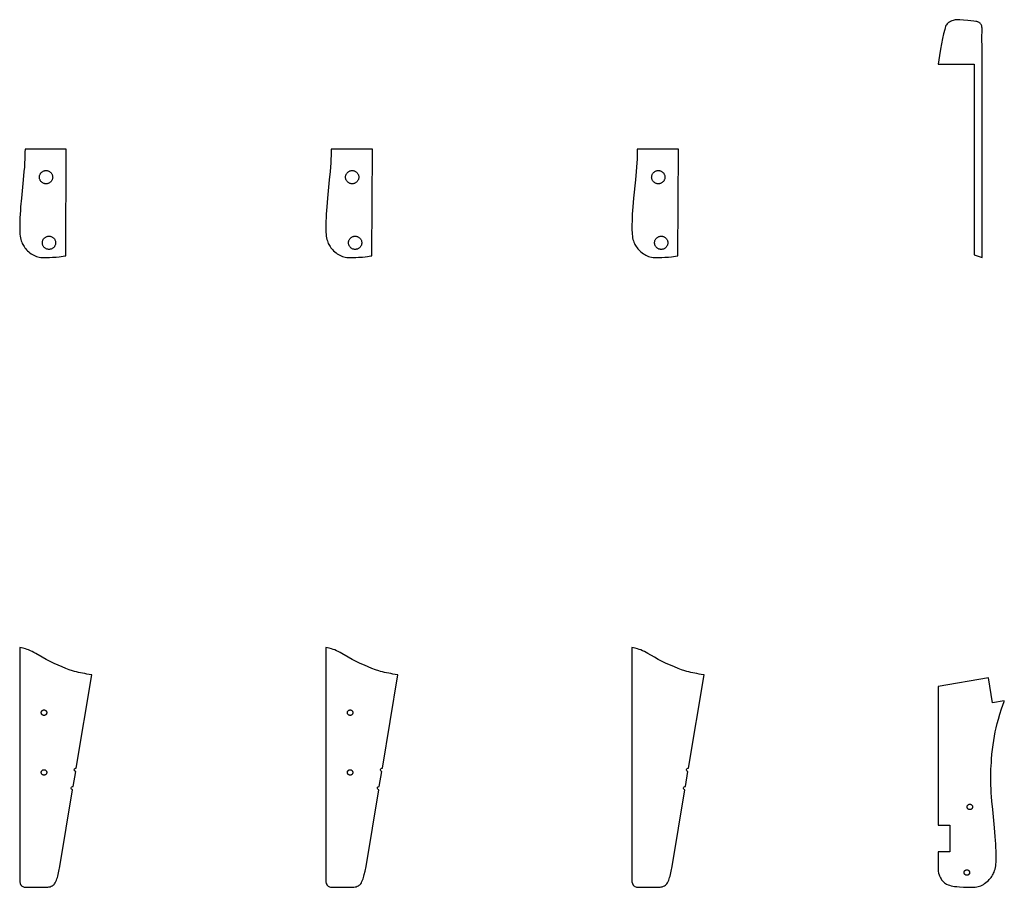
# Model space of a CAD drawing. Header units: millimetres. Extents: x 0 to 2891, y 0 to 5108.
# Tile 5 of 5: x 1385 to 2870, y 2850 to 4158. Entities that reach past the tile are written whole.
import ezdxf

# ---------------------------------------------------------------- set-up
doc = ezdxf.new("R2010")
doc.units = ezdxf.units.MM
for name, color, linetype in [('PART025', 7, 'Continuous'), ('PART026', 7, 'Continuous'), ('PART027', 7, 'Continuous'), ('PART028', 7, 'Continuous'), ('PART032', 7, 'Continuous'), ('PART033', 7, 'Continuous'), ('PART034', 7, 'Continuous'), ('PART035', 7, 'Continuous')]:
    doc.layers.add(name, color=color, linetype=linetype)

msp = doc.modelspace()

# ---------------------------------------------------------------- linework, layer by layer
at = {"layer": 'PART025'}
for points in [[(1493.5754, 3170.21832), (1489.3754, 3170.73992), (1486.0962, 3171.21602), (1482.8223, 3171.79192), (1479.6483, 3172.36252), (1476.4743, 3172.93312), (1473.4108, 3173.69802), (1470.4472, 3174.45762), (1467.4836, 3175.21722), (1464.5253, 3176.07672), (1459.5075, 3177.74742), (1454.4005, 3179.62332), (1448.9102, 3181.82012), (1443.0364, 3184.33782), (1436.6848, 3187.28172), (1430.5328, 3190.21502), (1424.5913, 3193.33722), (1418.755, 3196.55402), (1409.0368, 3202.08172), (1406.2158, 3203.63482), (1403.5838, 3204.97752), (1400.852, 3206.32552), (1398.3092, 3207.46312), (1395.8556, 3208.39572), (1393.3966, 3209.22842), (1389.8446, 3210.21982), (1384.8, 3211.39132), (1384.8, 2857.67212), (1385.4812, 2855.43252), (1386.1053, 2853.99712), (1386.4673, 2853.27672), (1386.84, 2852.75602), (1387.2127, 2852.23532), (1387.6906, 2851.80912), (1388.4627, 2851.26712), (1389.4345, 2850.71432), (1390.5115, 2850.25602), (1391.7936, 2849.88692), (1393.1809, 2849.61232), (1395.0792, 2849.52912), (1422.5406, 2849.94252), (1425.2421, 2849.89802), (1427.2446, 2849.89092), (1428.9582, 2850.09952), (1430.5773, 2850.41342), (1432.3123, 2851.02142), (1433.8529, 2851.74012), (1435.3044, 2852.66372), (1435.9356, 2853.23082), (1436.5669, 2853.79782), (1437.5298, 2854.94802), (1438.5087, 2856.39772), (1439.2986, 2858.05782), (1440.2152, 2860.21192), (1440.9213, 2862.17692), (1441.6381, 2864.34172), (1442.255, 2866.51182), (1442.8827, 2868.88162), (1444.0542, 2873.92622), (1445.4271, 2880.86272), (1464.6738, 2996.71452), (1463.7613, 2997.05902), (1463.0501, 2997.72642), (1462.6483, 2998.61512), (1462.6172, 2999.58992), (1462.9614, 3000.50242), (1463.6286, 3001.21382), (1464.5173, 3001.61582), (1465.4921, 3001.64722), (1469.251, 3024.33792), (1468.3382, 3024.68202), (1467.6266, 3025.34932), (1467.2245, 3026.23812), (1467.1932, 3027.21322), (1467.5375, 3028.12592), (1468.2049, 3028.83752), (1469.0938, 3029.23942), (1470.0688, 3029.27052)], [(1425.5416, 3112.56922), (1425.4949, 3112.21462), (1425.4175, 3111.86542), (1425.31, 3111.52432), (1425.1731, 3111.19382), (1425.0079, 3110.87662), (1424.8157, 3110.57492), (1424.598, 3110.29112), (1424.3564, 3110.02742), (1424.0926, 3109.78582), (1423.8089, 3109.56802), (1423.5072, 3109.37592), (1423.19, 3109.21072), (1422.8595, 3109.07382), (1422.5184, 3108.96632), (1422.1692, 3108.88882), (1421.8146, 3108.84222), (1421.4572, 3108.82662), (1421.0999, 3108.84222), (1420.7453, 3108.88882), (1420.3961, 3108.96632), (1420.0549, 3109.07382), (1419.7245, 3109.21072), (1419.4072, 3109.37592), (1419.1056, 3109.56802), (1418.8218, 3109.78582), (1418.5581, 3110.02742), (1418.3164, 3110.29112), (1418.0987, 3110.57492), (1417.9065, 3110.87662), (1417.7414, 3111.19382), (1417.6045, 3111.52432), (1417.4969, 3111.86542), (1417.4195, 3112.21462), (1417.3728, 3112.56922), (1417.3572, 3112.92662), (1417.3728, 3113.28392), (1417.4195, 3113.63852), (1417.4969, 3113.98772), (1417.6045, 3114.32882), (1417.7414, 3114.65932), (1417.9065, 3114.97662), (1418.0987, 3115.27822), (1418.3164, 3115.56202), (1418.5581, 3115.82572), (1418.8218, 3116.06732), (1419.1056, 3116.28512), (1419.4072, 3116.47732), (1419.7245, 3116.64242), (1420.0549, 3116.77932), (1420.3961, 3116.88692), (1420.7453, 3116.96432), (1421.0999, 3117.01102), (1421.4572, 3117.02662), (1421.8146, 3117.01102), (1422.1692, 3116.96432), (1422.5184, 3116.88692), (1422.8595, 3116.77932), (1423.19, 3116.64242), (1423.5072, 3116.47732), (1423.8089, 3116.28512), (1424.0926, 3116.06732), (1424.3564, 3115.82572), (1424.598, 3115.56202), (1424.8157, 3115.27822), (1425.0079, 3114.97662), (1425.1731, 3114.65932), (1425.31, 3114.32882), (1425.4175, 3113.98772), (1425.4949, 3113.63852), (1425.5416, 3113.28392), (1425.5572, 3112.92662)], [(1425.5278, 3022.42482), (1425.4811, 3022.07012), (1425.4037, 3021.72092), (1425.2962, 3021.37982), (1425.1593, 3021.04942), (1424.9941, 3020.73212), (1424.802, 3020.43042), (1424.5842, 3020.14672), (1424.3426, 3019.88302), (1424.0789, 3019.64132), (1423.7951, 3019.42362), (1423.4934, 3019.23142), (1423.1762, 3019.06622), (1422.8457, 3018.92942), (1422.5046, 3018.82182), (1422.1554, 3018.74442), (1421.8008, 3018.69772), (1421.4434, 3018.68212), (1421.0861, 3018.69772), (1420.7315, 3018.74442), (1420.3823, 3018.82182), (1420.0412, 3018.92942), (1419.7107, 3019.06622), (1419.3934, 3019.23142), (1419.0918, 3019.42362), (1418.808, 3019.64132), (1418.5443, 3019.88302), (1418.3027, 3020.14672), (1418.0849, 3020.43042), (1417.8927, 3020.73212), (1417.7276, 3021.04942), (1417.5907, 3021.37982), (1417.4831, 3021.72092), (1417.4057, 3022.07012), (1417.359, 3022.42482), (1417.3434, 3022.78212), (1417.359, 3023.13942), (1417.4057, 3023.49402), (1417.4831, 3023.84322), (1417.5907, 3024.18442), (1417.7276, 3024.51482), (1417.8927, 3024.83212), (1418.0849, 3025.13382), (1418.3027, 3025.41752), (1418.5443, 3025.68122), (1418.808, 3025.92292), (1419.0918, 3026.14062), (1419.3934, 3026.33282), (1419.7107, 3026.49802), (1420.0412, 3026.63482), (1420.3823, 3026.74242), (1420.7315, 3026.81982), (1421.0861, 3026.86652), (1421.4434, 3026.88212), (1421.8008, 3026.86652), (1422.1554, 3026.81982), (1422.5046, 3026.74242), (1422.8457, 3026.63482), (1423.1762, 3026.49802), (1423.4934, 3026.33282), (1423.7951, 3026.14062), (1424.0789, 3025.92292), (1424.3426, 3025.68122), (1424.5842, 3025.41752), (1424.802, 3025.13382), (1424.9941, 3024.83212), (1425.1593, 3024.51482), (1425.2962, 3024.18442), (1425.4037, 3023.84322), (1425.4811, 3023.49402), (1425.5278, 3023.13942), (1425.5434, 3022.78212)]]:
    msp.add_lwpolyline(points, close=True, dxfattribs=at)
at = {"layer": 'PART026'}
for points in [[(1955.1754, 3170.21832), (1950.9754, 3170.73992), (1947.6962, 3171.21602), (1944.4223, 3171.79192), (1941.2483, 3172.36252), (1938.0743, 3172.93312), (1935.0108, 3173.69802), (1932.0472, 3174.45762), (1929.0836, 3175.21722), (1926.1253, 3176.07672), (1921.1075, 3177.74742), (1916.0005, 3179.62332), (1910.5101, 3181.82012), (1904.6364, 3184.33782), (1898.2848, 3187.28172), (1892.1328, 3190.21502), (1886.1913, 3193.33722), (1880.355, 3196.55402), (1870.6368, 3202.08172), (1867.8158, 3203.63482), (1865.1838, 3204.97752), (1862.452, 3206.32552), (1859.9092, 3207.46312), (1857.4556, 3208.39572), (1854.9966, 3209.22842), (1851.4446, 3210.21982), (1846.4, 3211.39132), (1846.4, 2857.67212), (1847.0812, 2855.43252), (1847.7053, 2853.99712), (1848.0673, 2853.27672), (1848.44, 2852.75602), (1848.8127, 2852.23532), (1849.2905, 2851.80912), (1850.0627, 2851.26712), (1851.0345, 2850.71432), (1852.1115, 2850.25602), (1853.3936, 2849.88692), (1854.7809, 2849.61232), (1856.6792, 2849.52912), (1884.1406, 2849.94252), (1886.8421, 2849.89802), (1888.8446, 2849.89092), (1890.5582, 2850.09952), (1892.1773, 2850.41342), (1893.9123, 2851.02142), (1895.4529, 2851.74012), (1896.9044, 2852.66372), (1897.5356, 2853.23082), (1898.1669, 2853.79782), (1899.1298, 2854.94802), (1900.1087, 2856.39772), (1900.8986, 2858.05782), (1901.8151, 2860.21192), (1902.5213, 2862.17692), (1903.2381, 2864.34172), (1903.855, 2866.51182), (1904.4827, 2868.88162), (1905.6541, 2873.92622), (1907.0271, 2880.86272), (1926.2738, 2996.71452), (1925.3613, 2997.05902), (1924.6501, 2997.72642), (1924.2483, 2998.61512), (1924.2172, 2999.58992), (1924.5614, 3000.50242), (1925.2286, 3001.21382), (1926.1173, 3001.61582), (1927.0921, 3001.64722), (1930.851, 3024.33792), (1929.9382, 3024.68202), (1929.2265, 3025.34932), (1928.8245, 3026.23812), (1928.7932, 3027.21322), (1929.1375, 3028.12592), (1929.8049, 3028.83752), (1930.6938, 3029.23942), (1931.6688, 3029.27052)], [(1887.1416, 3112.56922), (1887.0949, 3112.21462), (1887.0175, 3111.86542), (1886.9099, 3111.52432), (1886.7731, 3111.19382), (1886.6079, 3110.87662), (1886.4157, 3110.57492), (1886.198, 3110.29112), (1885.9563, 3110.02742), (1885.6926, 3109.78582), (1885.4089, 3109.56802), (1885.1072, 3109.37592), (1884.7899, 3109.21072), (1884.4595, 3109.07382), (1884.1184, 3108.96632), (1883.7692, 3108.88882), (1883.4145, 3108.84222), (1883.0572, 3108.82662), (1882.6999, 3108.84222), (1882.3452, 3108.88882), (1881.996, 3108.96632), (1881.6549, 3109.07382), (1881.3245, 3109.21072), (1881.0072, 3109.37592), (1880.7055, 3109.56802), (1880.4218, 3109.78582), (1880.1581, 3110.02742), (1879.9164, 3110.29112), (1879.6987, 3110.57492), (1879.5065, 3110.87662), (1879.3413, 3111.19382), (1879.2045, 3111.52432), (1879.0969, 3111.86542), (1879.0195, 3112.21462), (1878.9728, 3112.56922), (1878.9572, 3112.92662), (1878.9728, 3113.28392), (1879.0195, 3113.63852), (1879.0969, 3113.98772), (1879.2045, 3114.32882), (1879.3413, 3114.65932), (1879.5065, 3114.97662), (1879.6987, 3115.27822), (1879.9164, 3115.56202), (1880.1581, 3115.82572), (1880.4218, 3116.06732), (1880.7055, 3116.28512), (1881.0072, 3116.47732), (1881.3245, 3116.64242), (1881.6549, 3116.77932), (1881.996, 3116.88692), (1882.3452, 3116.96432), (1882.6999, 3117.01102), (1883.0572, 3117.02662), (1883.4145, 3117.01102), (1883.7692, 3116.96432), (1884.1184, 3116.88692), (1884.4595, 3116.77932), (1884.7899, 3116.64242), (1885.1072, 3116.47732), (1885.4089, 3116.28512), (1885.6926, 3116.06732), (1885.9563, 3115.82572), (1886.198, 3115.56202), (1886.4157, 3115.27822), (1886.6079, 3114.97662), (1886.7731, 3114.65932), (1886.9099, 3114.32882), (1887.0175, 3113.98772), (1887.0949, 3113.63852), (1887.1416, 3113.28392), (1887.1572, 3112.92662)], [(1887.1278, 3022.42482), (1887.0811, 3022.07012), (1887.0037, 3021.72092), (1886.8962, 3021.37982), (1886.7593, 3021.04942), (1886.5941, 3020.73212), (1886.4019, 3020.43042), (1886.1842, 3020.14672), (1885.9426, 3019.88302), (1885.6789, 3019.64132), (1885.3951, 3019.42362), (1885.0934, 3019.23142), (1884.7762, 3019.06622), (1884.4457, 3018.92942), (1884.1046, 3018.82182), (1883.7554, 3018.74442), (1883.4008, 3018.69772), (1883.0434, 3018.68212), (1882.6861, 3018.69772), (1882.3315, 3018.74442), (1881.9823, 3018.82182), (1881.6411, 3018.92942), (1881.3107, 3019.06622), (1880.9934, 3019.23142), (1880.6918, 3019.42362), (1880.408, 3019.64132), (1880.1443, 3019.88302), (1879.9026, 3020.14672), (1879.6849, 3020.43042), (1879.4927, 3020.73212), (1879.3276, 3021.04942), (1879.1907, 3021.37982), (1879.0831, 3021.72092), (1879.0057, 3022.07012), (1878.959, 3022.42482), (1878.9434, 3022.78212), (1878.959, 3023.13942), (1879.0057, 3023.49402), (1879.0831, 3023.84332), (1879.1907, 3024.18442), (1879.3276, 3024.51482), (1879.4927, 3024.83212), (1879.6849, 3025.13382), (1879.9026, 3025.41752), (1880.1443, 3025.68122), (1880.408, 3025.92292), (1880.6918, 3026.14062), (1880.9934, 3026.33282), (1881.3107, 3026.49802), (1881.6411, 3026.63482), (1881.9823, 3026.74242), (1882.3315, 3026.81982), (1882.6861, 3026.86652), (1883.0434, 3026.88212), (1883.4008, 3026.86652), (1883.7554, 3026.81982), (1884.1046, 3026.74242), (1884.4457, 3026.63482), (1884.7762, 3026.49802), (1885.0934, 3026.33282), (1885.3951, 3026.14062), (1885.6789, 3025.92292), (1885.9426, 3025.68122), (1886.1842, 3025.41752), (1886.4019, 3025.13382), (1886.5941, 3024.83212), (1886.7593, 3024.51482), (1886.8962, 3024.18442), (1887.0037, 3023.84332), (1887.0811, 3023.49402), (1887.1278, 3023.13942), (1887.1434, 3022.78212)]]:
    msp.add_lwpolyline(points, close=True, dxfattribs=at)
at = {"layer": 'PART027'}
msp.add_lwpolyline([(2416.7753, 3170.21822), (2412.5754, 3170.73992), (2409.2962, 3171.21602), (2406.0223, 3171.79192), (2402.8483, 3172.36252), (2399.6742, 3172.93302), (2396.6108, 3173.69802), (2393.6472, 3174.45762), (2390.6835, 3175.21722), (2387.7253, 3176.07662), (2382.7075, 3177.74742), (2377.6005, 3179.62322), (2372.1101, 3181.82002), (2366.2364, 3184.33782), (2359.8847, 3187.28172), (2353.7328, 3190.21502), (2347.7913, 3193.33722), (2341.955, 3196.55402), (2332.2367, 3202.08172), (2329.4158, 3203.63482), (2326.7838, 3204.97752), (2324.052, 3206.32552), (2321.5092, 3207.46312), (2319.0556, 3208.39572), (2316.5966, 3209.22842), (2313.0445, 3210.21982), (2308, 3211.39132), (2308, 2857.67212), (2308.6812, 2855.43252), (2309.3053, 2853.99702), (2309.6673, 2853.27662), (2310.0399, 2852.75602), (2310.4126, 2852.23532), (2310.8905, 2851.80912), (2311.6626, 2851.26702), (2312.6345, 2850.71432), (2313.7115, 2850.25602), (2314.9936, 2849.88692), (2316.3809, 2849.61232), (2318.2791, 2849.52912), (2345.7406, 2849.94252), (2348.4421, 2849.89792), (2350.4445, 2849.89082), (2352.1581, 2850.09952), (2353.7773, 2850.41332), (2355.5123, 2851.02142), (2357.0529, 2851.74002), (2358.5044, 2852.66372), (2359.1356, 2853.23082), (2359.7668, 2853.79782), (2360.7297, 2854.94802), (2361.7087, 2856.39772), (2362.4986, 2858.05782), (2363.4151, 2860.21192), (2364.1212, 2862.17692), (2364.838, 2864.34172), (2365.455, 2866.51182), (2366.0826, 2868.88162), (2367.2541, 2873.92622), (2368.6271, 2880.86272), (2387.8737, 2996.71452), (2386.9613, 2997.05902), (2386.25, 2997.72632), (2385.8483, 2998.61512), (2385.8172, 2999.58992), (2386.1614, 3000.50242), (2386.8286, 3001.21382), (2387.7172, 3001.61582), (2388.692, 3001.64712), (2392.4509, 3024.33782), (2391.5381, 3024.68202), (2390.8265, 3025.34932), (2390.4245, 3026.23812), (2390.3932, 3027.21312), (2390.7375, 3028.12592), (2391.4048, 3028.83742), (2392.2937, 3029.23942), (2393.2688, 3029.27052)], close=True, dxfattribs=at)
at = {"layer": 'PART028'}
for points in [[(2857.209, 2899.53582), (2857.1421, 2904.43632), (2856.965, 2909.63332), (2856.6846, 2914.92682), (2856.3008, 2920.31692), (2855.9034, 2926.10672), (2854.7577, 2939.17532), (2852.0188, 2966.69802), (2850.7834, 2979.46332), (2850.2588, 2986.04932), (2849.8512, 2992.13892), (2849.5503, 2998.03212), (2849.3596, 3003.62882), (2849.2961, 3008.42942), (2849.2325, 3013.23012), (2849.2656, 3018.13402), (2849.302, 3022.93812), (2849.4349, 3027.84542), (2849.6644, 3032.85622), (2849.9939, 3037.87032), (2850.3233, 3042.88442), (2850.9742, 3050.21082), (2851.7318, 3057.34082), (2852.5962, 3064.27422), (2853.5673, 3071.01122), (2854.6452, 3077.55172), (2855.9264, 3083.99912), (2857.3143, 3090.25002), (2858.8056, 3096.40432), (2860.6762, 3103.17202), (2862.8262, 3110.54952), (2865.4521, 3118.64362), (2869.2682, 3129.98012), (2869.5408, 3130.78992), (2851.7888, 3127.81222), (2845.5027, 3165.28872), (2769.6455, 3152.56492), (2769.6, 2943.22852), (2787.6455, 2943.22852), (2787.6455, 2903.22852), (2769.6455, 2903.22852), (2769.6455, 2902.56952), (2769.6455, 2890.36632), (2769.6455, 2873.66242), (2770.4708, 2870.68122), (2771.1458, 2868.59602), (2771.9773, 2866.71422), (2772.6349, 2865.03562), (2773.2822, 2863.65682), (2774.1294, 2862.28492), (2774.9732, 2861.01292), (2776.0169, 2859.74772), (2777.0572, 2858.58242), (2778.1974, 2857.42062), (2779.4308, 2856.46202), (2780.7641, 2855.50692), (2782.6039, 2854.36892), (2784.6368, 2853.43762), (2786.8662, 2852.61302), (2789.2886, 2851.99522), (2791.8076, 2851.48062), (2794.6264, 2850.97632), (2797.8382, 2850.68552), (2802.1527, 2850.33232), (2807.8699, 2849.92672), (2812.181, 2849.67342), (2816.0855, 2849.60632), (2819.6903, 2849.52912), (2822.8884, 2849.63802), (2825.4835, 2849.82652), (2827.9752, 2850.11152), (2830.1603, 2850.58622), (2832.1421, 2851.15402), (2834.1171, 2851.92172), (2836.0853, 2852.88932), (2837.9502, 2853.95352), (2839.9082, 2855.22092), (2841.7628, 2856.58482), (2843.6106, 2858.14872), (2845.455, 2859.81242), (2846.9065, 2861.26272), (2848.2546, 2862.80952), (2849.5027, 2864.35292), (2850.6475, 2865.99292), (2851.6924, 2867.62942), (2852.6373, 2869.26252), (2853.4823, 2870.89222), (2854.224, 2872.61852), (2854.952, 2874.74452), (2855.6766, 2876.97052), (2856.1945, 2879.38952), (2856.6091, 2881.90512), (2856.9169, 2884.61722), (2857.118, 2887.52572), (2857.2089, 2890.73062), (2857.276, 2894.63522)], [(2821.6146, 2970.40892), (2821.5679, 2970.05432), (2821.4905, 2969.70512), (2821.3829, 2969.36402), (2821.246, 2969.03352), (2821.0809, 2968.71632), (2820.8887, 2968.41462), (2820.671, 2968.13082), (2820.4293, 2967.86712), (2820.1656, 2967.62552), (2819.8818, 2967.40772), (2819.5802, 2967.21562), (2819.2629, 2967.05042), (2818.9325, 2966.91352), (2818.5913, 2966.80602), (2818.2421, 2966.72852), (2817.8875, 2966.68192), (2817.5302, 2966.66632), (2817.1728, 2966.68192), (2816.8182, 2966.72852), (2816.469, 2966.80602), (2816.1279, 2966.91352), (2815.7974, 2967.05042), (2815.4802, 2967.21562), (2815.1785, 2967.40772), (2814.8948, 2967.62552), (2814.631, 2967.86712), (2814.3894, 2968.13082), (2814.1717, 2968.41462), (2813.9795, 2968.71632), (2813.8143, 2969.03352), (2813.6774, 2969.36402), (2813.5699, 2969.70512), (2813.4925, 2970.05432), (2813.4458, 2970.40892), (2813.4302, 2970.76632), (2813.4458, 2971.12362), (2813.4925, 2971.47822), (2813.5699, 2971.82742), (2813.6774, 2972.16852), (2813.8143, 2972.49902), (2813.9795, 2972.81632), (2814.1717, 2973.11792), (2814.3894, 2973.40172), (2814.631, 2973.66542), (2814.8948, 2973.90702), (2815.1785, 2974.12482), (2815.4802, 2974.31702), (2815.7974, 2974.48212), (2816.1279, 2974.61902), (2816.469, 2974.72662), (2816.8182, 2974.80402), (2817.1728, 2974.85072), (2817.5302, 2974.86632), (2817.8875, 2974.85072), (2818.2421, 2974.80402), (2818.5913, 2974.72662), (2818.9325, 2974.61902), (2819.2629, 2974.48212), (2819.5802, 2974.31702), (2819.8818, 2974.12482), (2820.1656, 2973.90702), (2820.4293, 2973.66542), (2820.671, 2973.40172), (2820.8887, 2973.11792), (2821.0809, 2972.81632), (2821.246, 2972.49902), (2821.3829, 2972.16852), (2821.4905, 2971.82742), (2821.5679, 2971.47822), (2821.6146, 2971.12362), (2821.6302, 2970.76632)], [(2817.1823, 2871.45022), (2817.1356, 2871.09562), (2817.0582, 2870.74642), (2816.9507, 2870.40522), (2816.8138, 2870.07482), (2816.6486, 2869.75752), (2816.4564, 2869.45592), (2816.2387, 2869.17212), (2815.9971, 2868.90842), (2815.7334, 2868.66672), (2815.4496, 2868.44902), (2815.1479, 2868.25682), (2814.8307, 2868.09172), (2814.5002, 2867.95482), (2814.1591, 2867.84722), (2813.8099, 2867.76982), (2813.4553, 2867.72312), (2813.0979, 2867.70752), (2812.7406, 2867.72312), (2812.386, 2867.76982), (2812.0368, 2867.84722), (2811.6956, 2867.95482), (2811.3652, 2868.09172), (2811.0479, 2868.25682), (2810.7463, 2868.44902), (2810.4625, 2868.66672), (2810.1988, 2868.90842), (2809.9571, 2869.17212), (2809.7394, 2869.45592), (2809.5472, 2869.75752), (2809.3821, 2870.07482), (2809.2452, 2870.40522), (2809.1376, 2870.74642), (2809.0602, 2871.09562), (2809.0135, 2871.45022), (2808.9979, 2871.80752), (2809.0135, 2872.16492), (2809.0602, 2872.51952), (2809.1376, 2872.86872), (2809.2452, 2873.20982), (2809.3821, 2873.54032), (2809.5472, 2873.85752), (2809.7394, 2874.15922), (2809.9571, 2874.44302), (2810.1988, 2874.70672), (2810.4625, 2874.94832), (2810.7463, 2875.16612), (2811.0479, 2875.35822), (2811.3652, 2875.52342), (2811.6956, 2875.66032), (2812.0368, 2875.76782), (2812.386, 2875.84522), (2812.7406, 2875.89192), (2813.0979, 2875.90752), (2813.4553, 2875.89192), (2813.8099, 2875.84522), (2814.1591, 2875.76782), (2814.5002, 2875.66032), (2814.8307, 2875.52342), (2815.1479, 2875.35822), (2815.4496, 2875.16612), (2815.7334, 2874.94832), (2815.9971, 2874.70672), (2816.2387, 2874.44302), (2816.4564, 2874.15922), (2816.6486, 2873.85752), (2816.8138, 2873.54032), (2816.9507, 2873.20982), (2817.0582, 2872.86872), (2817.1356, 2872.51952), (2817.1823, 2872.16492), (2817.1979, 2871.80752)]]:
    msp.add_lwpolyline(points, close=True, dxfattribs=at)
at = {"layer": 'PART032'}
for points in [[(1454.131, 3802.18096), (1455.0587, 3962.95466), (1392.8418, 3962.95466), (1392.7799, 3958.27256), (1392.7163, 3953.47196), (1392.5256, 3947.87526), (1392.2248, 3941.98206), (1391.8171, 3935.89236), (1391.2926, 3929.30646), (1390.0571, 3916.54106), (1387.3182, 3889.01846), (1386.1725, 3875.94986), (1385.7751, 3870.16006), (1385.3913, 3864.76996), (1385.1109, 3859.47646), (1384.9338, 3854.27946), (1384.8669, 3849.37886), (1384.8, 3844.47836), (1384.867, 3840.57376), (1384.9579, 3837.36886), (1385.159, 3834.46026), (1385.4668, 3831.74826), (1385.8814, 3829.23266), (1386.3993, 3826.81366), (1387.1239, 3824.58766), (1387.8519, 3822.46166), (1388.5936, 3820.73536), (1389.4386, 3819.10566), (1390.3835, 3817.47256), (1391.4284, 3815.83596), (1392.5732, 3814.19606), (1393.8214, 3812.65266), (1395.1695, 3811.10586), (1396.6209, 3809.65556), (1398.4653, 3807.99176), (1400.3131, 3806.42796), (1402.1678, 3805.06406), (1404.1257, 3803.79656), (1405.9906, 3802.73246), (1407.9588, 3801.76486), (1409.9338, 3800.99716), (1411.9156, 3800.42936), (1414.1007, 3799.95466), (1416.5924, 3799.66966), (1419.1875, 3799.48116), (1422.3857, 3799.37216), (1425.9904, 3799.44946), (1429.8949, 3799.51656), (1434.2061, 3799.76986), (1439.9232, 3800.17546), (1444.2377, 3800.52866), (1447.4495, 3800.81946), (1450.2683, 3801.32376), (1452.7873, 3801.83826)], [(1434.5077, 3919.73786), (1434.3938, 3918.87296), (1434.205, 3918.02126), (1433.9427, 3917.18916), (1433.6088, 3916.38326), (1433.206, 3915.60936), (1432.7373, 3914.87366), (1432.2062, 3914.18156), (1431.6168, 3913.53836), (1430.9736, 3912.94896), (1430.2815, 3912.41786), (1429.5457, 3911.94916), (1428.7719, 3911.54636), (1427.966, 3911.21246), (1427.1339, 3910.95016), (1426.2822, 3910.76136), (1425.4173, 3910.64746), (1424.5457, 3910.60936), (1423.6742, 3910.64746), (1422.8093, 3910.76136), (1421.9576, 3910.95016), (1421.1255, 3911.21246), (1420.3196, 3911.54636), (1419.5457, 3911.94916), (1418.81, 3912.41786), (1418.1179, 3912.94896), (1417.4747, 3913.53836), (1416.8853, 3914.18156), (1416.3542, 3914.87366), (1415.8855, 3915.60936), (1415.4827, 3916.38326), (1415.1488, 3917.18916), (1414.8865, 3918.02126), (1414.6977, 3918.87296), (1414.5838, 3919.73786), (1414.5457, 3920.60936), (1414.5838, 3921.48096), (1414.6977, 3922.34586), (1414.8865, 3923.19756), (1415.1488, 3924.02956), (1415.4827, 3924.83556), (1415.8855, 3925.60936), (1416.3542, 3926.34516), (1416.8853, 3927.03726), (1417.4747, 3927.68046), (1418.1179, 3928.26986), (1418.81, 3928.80096), (1419.5457, 3929.26966), (1420.3196, 3929.67246), (1421.1255, 3930.00636), (1421.9576, 3930.26866), (1422.8093, 3930.45746), (1423.6742, 3930.57136), (1424.5457, 3930.60936), (1425.4173, 3930.57136), (1426.2822, 3930.45746), (1427.1339, 3930.26866), (1427.966, 3930.00636), (1428.7719, 3929.67246), (1429.5457, 3929.26966), (1430.2815, 3928.80096), (1430.9736, 3928.26986), (1431.6168, 3927.68046), (1432.2062, 3927.03726), (1432.7373, 3926.34516), (1433.206, 3925.60936), (1433.6088, 3924.83556), (1433.9427, 3924.02956), (1434.205, 3923.19756), (1434.3938, 3922.34586), (1434.5077, 3921.48096), (1434.5457, 3920.60936)], [(1438.94, 3820.77916), (1438.8261, 3819.91416), (1438.6373, 3819.06246), (1438.3749, 3818.23046), (1438.0411, 3817.42446), (1437.6383, 3816.65066), (1437.1695, 3815.91486), (1436.6385, 3815.22276), (1436.0491, 3814.57956), (1435.4059, 3813.99026), (1434.7138, 3813.45916), (1433.978, 3812.99046), (1433.2042, 3812.58756), (1432.3982, 3812.25376), (1431.5662, 3811.99146), (1430.7145, 3811.80256), (1429.8496, 3811.68876), (1428.978, 3811.65066), (1428.1064, 3811.68876), (1427.2415, 3811.80256), (1426.3898, 3811.99146), (1425.5578, 3812.25376), (1424.7518, 3812.58756), (1423.978, 3812.99046), (1423.2422, 3813.45916), (1422.5501, 3813.99026), (1421.9069, 3814.57956), (1421.3176, 3815.22276), (1420.7865, 3815.91486), (1420.3178, 3816.65066), (1419.9149, 3817.42446), (1419.5811, 3818.23046), (1419.3187, 3819.06246), (1419.1299, 3819.91416), (1419.0161, 3820.77916), (1418.978, 3821.65066), (1419.0161, 3822.52226), (1419.1299, 3823.38716), (1419.3187, 3824.23886), (1419.5811, 3825.07086), (1419.9149, 3825.87686), (1420.3178, 3826.65066), (1420.7865, 3827.38646), (1421.3176, 3828.07856), (1421.9069, 3828.72176), (1422.5501, 3829.31116), (1423.2422, 3829.84216), (1423.978, 3830.31096), (1424.7518, 3830.71376), (1425.5578, 3831.04756), (1426.3898, 3831.30996), (1427.2415, 3831.49876), (1428.1064, 3831.61266), (1428.978, 3831.65066), (1429.8496, 3831.61266), (1430.7145, 3831.49876), (1431.5662, 3831.30996), (1432.3982, 3831.04756), (1433.2042, 3830.71376), (1433.978, 3830.31096), (1434.7138, 3829.84216), (1435.4059, 3829.31116), (1436.0491, 3828.72176), (1436.6385, 3828.07856), (1437.1695, 3827.38646), (1437.6383, 3826.65066), (1438.0411, 3825.87686), (1438.3749, 3825.07086), (1438.6373, 3824.23886), (1438.8261, 3823.38716), (1438.94, 3822.52226), (1438.978, 3821.65066)]]:
    msp.add_lwpolyline(points, close=True, dxfattribs=at)
at = {"layer": 'PART033'}
for points in [[(1915.731, 3802.18096), (1916.6587, 3962.95466), (1854.4418, 3962.95466), (1854.3799, 3958.27256), (1854.3163, 3953.47196), (1854.1256, 3947.87526), (1853.8248, 3941.98206), (1853.4172, 3935.89236), (1852.8926, 3929.30646), (1851.6571, 3916.54106), (1848.9182, 3889.01846), (1847.7725, 3875.94986), (1847.3751, 3870.16006), (1846.9913, 3864.76996), (1846.7109, 3859.47646), (1846.5338, 3854.27946), (1846.4669, 3849.37886), (1846.4, 3844.47836), (1846.467, 3840.57376), (1846.5579, 3837.36886), (1846.759, 3834.46026), (1847.0668, 3831.74826), (1847.4814, 3829.23266), (1847.9993, 3826.81366), (1848.7239, 3824.58766), (1849.452, 3822.46166), (1850.1936, 3820.73536), (1851.0386, 3819.10566), (1851.9835, 3817.47256), (1853.0284, 3815.83596), (1854.1732, 3814.19606), (1855.4214, 3812.65266), (1856.7695, 3811.10586), (1858.2209, 3809.65556), (1860.0653, 3807.99176), (1861.9132, 3806.42796), (1863.7678, 3805.06406), (1865.7258, 3803.79656), (1867.5906, 3802.73246), (1869.5588, 3801.76486), (1871.5338, 3800.99716), (1873.5156, 3800.42936), (1875.7007, 3799.95466), (1878.1924, 3799.66966), (1880.7875, 3799.48116), (1883.9857, 3799.37216), (1887.5904, 3799.44946), (1891.4949, 3799.51656), (1895.8061, 3799.76986), (1901.5232, 3800.17546), (1905.8377, 3800.52866), (1909.0495, 3800.81946), (1911.8683, 3801.32376), (1914.3873, 3801.83826)], [(1896.1077, 3919.73786), (1895.9938, 3918.87296), (1895.805, 3918.02126), (1895.5427, 3917.18916), (1895.2088, 3916.38326), (1894.806, 3915.60936), (1894.3373, 3914.87366), (1893.8062, 3914.18156), (1893.2168, 3913.53836), (1892.5736, 3912.94896), (1891.8815, 3912.41786), (1891.1458, 3911.94916), (1890.3719, 3911.54636), (1889.566, 3911.21246), (1888.7339, 3910.95016), (1887.8822, 3910.76136), (1887.0173, 3910.64746), (1886.1458, 3910.60936), (1885.2742, 3910.64746), (1884.4093, 3910.76136), (1883.5576, 3910.95016), (1882.7256, 3911.21246), (1881.9196, 3911.54636), (1881.1458, 3911.94916), (1880.41, 3912.41786), (1879.7179, 3912.94896), (1879.0747, 3913.53836), (1878.4853, 3914.18156), (1877.9542, 3914.87366), (1877.4855, 3915.60936), (1877.0827, 3916.38326), (1876.7488, 3917.18916), (1876.4865, 3918.02126), (1876.2977, 3918.87296), (1876.1838, 3919.73786), (1876.1458, 3920.60936), (1876.1838, 3921.48096), (1876.2977, 3922.34586), (1876.4865, 3923.19756), (1876.7488, 3924.02956), (1877.0827, 3924.83556), (1877.4855, 3925.60936), (1877.9542, 3926.34516), (1878.4853, 3927.03726), (1879.0747, 3927.68046), (1879.7179, 3928.26986), (1880.41, 3928.80096), (1881.1458, 3929.26966), (1881.9196, 3929.67246), (1882.7256, 3930.00636), (1883.5576, 3930.26866), (1884.4093, 3930.45746), (1885.2742, 3930.57136), (1886.1458, 3930.60936), (1887.0173, 3930.57136), (1887.8822, 3930.45746), (1888.7339, 3930.26866), (1889.566, 3930.00636), (1890.3719, 3929.67246), (1891.1458, 3929.26966), (1891.8815, 3928.80096), (1892.5736, 3928.26986), (1893.2168, 3927.68046), (1893.8062, 3927.03726), (1894.3373, 3926.34516), (1894.806, 3925.60936), (1895.2088, 3924.83556), (1895.5427, 3924.02956), (1895.805, 3923.19756), (1895.9938, 3922.34586), (1896.1077, 3921.48096), (1896.1458, 3920.60936)], [(1900.54, 3820.77916), (1900.4261, 3819.91416), (1900.2373, 3819.06246), (1899.9749, 3818.23046), (1899.6411, 3817.42446), (1899.2383, 3816.65066), (1898.7695, 3815.91486), (1898.2385, 3815.22276), (1897.6491, 3814.57956), (1897.0059, 3813.99026), (1896.3138, 3813.45916), (1895.578, 3812.99046), (1894.8042, 3812.58756), (1893.9982, 3812.25376), (1893.1662, 3811.99146), (1892.3145, 3811.80256), (1891.4496, 3811.68876), (1890.578, 3811.65066), (1889.7065, 3811.68876), (1888.8415, 3811.80256), (1887.9898, 3811.99146), (1887.1578, 3812.25376), (1886.3518, 3812.58756), (1885.578, 3812.99046), (1884.8423, 3813.45916), (1884.1501, 3813.99026), (1883.5069, 3814.57956), (1882.9176, 3815.22276), (1882.3865, 3815.91486), (1881.9178, 3816.65066), (1881.5149, 3817.42446), (1881.1811, 3818.23046), (1880.9188, 3819.06246), (1880.7299, 3819.91416), (1880.6161, 3820.77916), (1880.578, 3821.65066), (1880.6161, 3822.52226), (1880.7299, 3823.38716), (1880.9188, 3824.23886), (1881.1811, 3825.07086), (1881.5149, 3825.87686), (1881.9178, 3826.65066), (1882.3865, 3827.38646), (1882.9176, 3828.07856), (1883.5069, 3828.72176), (1884.1501, 3829.31116), (1884.8423, 3829.84216), (1885.578, 3830.31096), (1886.3518, 3830.71376), (1887.1578, 3831.04756), (1887.9898, 3831.30996), (1888.8415, 3831.49876), (1889.7065, 3831.61266), (1890.578, 3831.65066), (1891.4496, 3831.61266), (1892.3145, 3831.49876), (1893.1662, 3831.30996), (1893.9982, 3831.04756), (1894.8042, 3830.71376), (1895.578, 3830.31096), (1896.3138, 3829.84216), (1897.0059, 3829.31116), (1897.6491, 3828.72176), (1898.2385, 3828.07856), (1898.7695, 3827.38646), (1899.2383, 3826.65066), (1899.6411, 3825.87686), (1899.9749, 3825.07086), (1900.2373, 3824.23886), (1900.4261, 3823.38716), (1900.54, 3822.52226), (1900.578, 3821.65066)]]:
    msp.add_lwpolyline(points, close=True, dxfattribs=at)
at = {"layer": 'PART034'}
for points in [[(2377.331, 3802.18096), (2378.2587, 3962.95456), (2316.0419, 3962.95456), (2315.9799, 3958.27256), (2315.9164, 3953.47186), (2315.7257, 3947.87516), (2315.4248, 3941.98196), (2315.0172, 3935.89236), (2314.4926, 3929.30636), (2313.2572, 3916.54106), (2310.5183, 3889.01836), (2309.3726, 3875.94976), (2308.9752, 3870.15996), (2308.5914, 3864.76986), (2308.3109, 3859.47636), (2308.1339, 3854.27936), (2308.0669, 3849.37886), (2308, 3844.47826), (2308.0671, 3840.57376), (2308.158, 3837.36876), (2308.359, 3834.46026), (2308.6669, 3831.74816), (2309.0814, 3829.23256), (2309.5994, 3826.81356), (2310.324, 3824.58756), (2311.052, 3822.46156), (2311.7936, 3820.73526), (2312.6386, 3819.10556), (2313.5836, 3817.47246), (2314.6284, 3815.83596), (2315.7732, 3814.19596), (2317.0214, 3812.65256), (2318.3695, 3811.10576), (2319.821, 3809.65546), (2321.6654, 3807.99176), (2323.5132, 3806.42786), (2325.3678, 3805.06396), (2327.3258, 3803.79656), (2329.1906, 3802.73236), (2331.1588, 3801.76486), (2333.1338, 3800.99716), (2335.1156, 3800.42926), (2337.3007, 3799.95456), (2339.7925, 3799.66956), (2342.3876, 3799.48106), (2345.5857, 3799.37216), (2349.1904, 3799.44936), (2353.095, 3799.51646), (2357.4061, 3799.76976), (2363.1232, 3800.17536), (2367.4378, 3800.52866), (2370.6495, 3800.81936), (2373.4683, 3801.32366), (2375.9873, 3801.83826)], [(2357.7077, 3919.73776), (2357.5939, 3918.87286), (2357.4051, 3918.02116), (2357.1427, 3917.18916), (2356.8089, 3916.38316), (2356.406, 3915.60936), (2355.9373, 3914.87356), (2355.4062, 3914.18146), (2354.8169, 3913.53826), (2354.1737, 3912.94886), (2353.4816, 3912.41776), (2352.7458, 3911.94906), (2351.972, 3911.54626), (2351.166, 3911.21236), (2350.334, 3910.95006), (2349.4823, 3910.76126), (2348.6173, 3910.64736), (2347.7458, 3910.60936), (2346.8742, 3910.64736), (2346.0093, 3910.76126), (2345.1576, 3910.95006), (2344.3256, 3911.21236), (2343.5196, 3911.54626), (2342.7458, 3911.94906), (2342.01, 3912.41776), (2341.3179, 3912.94886), (2340.6747, 3913.53826), (2340.0853, 3914.18146), (2339.5543, 3914.87356), (2339.0855, 3915.60936), (2338.6827, 3916.38316), (2338.3489, 3917.18916), (2338.0865, 3918.02116), (2337.8977, 3918.87286), (2337.7838, 3919.73776), (2337.7458, 3920.60936), (2337.7838, 3921.48086), (2337.8977, 3922.34576), (2338.0865, 3923.19756), (2338.3489, 3924.02956), (2338.6827, 3924.83546), (2339.0855, 3925.60936), (2339.5543, 3926.34506), (2340.0853, 3927.03716), (2340.6747, 3927.68036), (2341.3179, 3928.26976), (2342.01, 3928.80086), (2342.7458, 3929.26956), (2343.5196, 3929.67236), (2344.3256, 3930.00626), (2345.1576, 3930.26856), (2346.0093, 3930.45736), (2346.8742, 3930.57126), (2347.7458, 3930.60936), (2348.6173, 3930.57126), (2349.4823, 3930.45736), (2350.334, 3930.26856), (2351.166, 3930.00626), (2351.972, 3929.67236), (2352.7458, 3929.26956), (2353.4816, 3928.80086), (2354.1737, 3928.26976), (2354.8169, 3927.68036), (2355.4062, 3927.03716), (2355.9373, 3926.34506), (2356.406, 3925.60936), (2356.8089, 3924.83546), (2357.1427, 3924.02956), (2357.4051, 3923.19756), (2357.5939, 3922.34576), (2357.7077, 3921.48086), (2357.7458, 3920.60936)], [(2362.14, 3820.77906), (2362.0261, 3819.91416), (2361.8373, 3819.06236), (2361.575, 3818.23036), (2361.2411, 3817.42446), (2360.8383, 3816.65056), (2360.3696, 3815.91486), (2359.8385, 3815.22276), (2359.2491, 3814.57956), (2358.6059, 3813.99016), (2357.9138, 3813.45906), (2357.178, 3812.99036), (2356.4042, 3812.58756), (2355.5983, 3812.25366), (2354.7662, 3811.99136), (2353.9145, 3811.80256), (2353.0496, 3811.68866), (2352.178, 3811.65056), (2351.3065, 3811.68866), (2350.4416, 3811.80256), (2349.5899, 3811.99136), (2348.7578, 3812.25366), (2347.9519, 3812.58756), (2347.178, 3812.99036), (2346.4423, 3813.45906), (2345.7502, 3813.99016), (2345.107, 3814.57956), (2344.5176, 3815.22276), (2343.9865, 3815.91486), (2343.5178, 3816.65056), (2343.115, 3817.42446), (2342.7811, 3818.23036), (2342.5188, 3819.06236), (2342.33, 3819.91416), (2342.2161, 3820.77906), (2342.178, 3821.65056), (2342.2161, 3822.52216), (2342.33, 3823.38706), (2342.5188, 3824.23876), (2342.7811, 3825.07076), (2343.115, 3825.87676), (2343.5178, 3826.65056), (2343.9865, 3827.38636), (2344.5176, 3828.07846), (2345.107, 3828.72166), (2345.7502, 3829.31106), (2346.4423, 3829.84216), (2347.178, 3830.31086), (2347.9519, 3830.71366), (2348.7578, 3831.04756), (2349.5899, 3831.30986), (2350.4416, 3831.49866), (2351.3065, 3831.61256), (2352.178, 3831.65056), (2353.0496, 3831.61256), (2353.9145, 3831.49866), (2354.7662, 3831.30986), (2355.5983, 3831.04756), (2356.4042, 3830.71366), (2357.178, 3830.31086), (2357.9138, 3829.84216), (2358.6059, 3829.31106), (2359.2491, 3828.72166), (2359.8385, 3828.07846), (2360.3696, 3827.38636), (2360.8383, 3826.65056), (2361.2411, 3825.87676), (2361.575, 3825.07076), (2361.8373, 3824.23876), (2362.0261, 3823.38706), (2362.14, 3822.52216), (2362.178, 3821.65056)]]:
    msp.add_lwpolyline(points, close=True, dxfattribs=at)
at = {"layer": 'PART035'}
msp.add_lwpolyline([(2835.9238, 4115.17816), (2835.8742, 4130.91656), (2835.9173, 4142.65096), (2835.9342, 4145.15896), (2835.7955, 4147.05386), (2835.4791, 4148.63496), (2834.978, 4150.00206), (2834.506, 4150.97016), (2833.8346, 4151.92366), (2833.0707, 4152.77016), (2832.2144, 4153.50956), (2831.4798, 4153.95716), (2830.7451, 4154.40466), (2829.8183, 4154.73786), (2828.8915, 4155.07106), (2827.8723, 4155.29726), (2826.7533, 4155.51606), (2823.6251, 4155.78836), (2814.7244, 4156.84116), (2808.1614, 4157.46346), (2802.7247, 4157.76726), (2795.2788, 4158.12446), (2792.3452, 4157.10746), (2790.3019, 4156.25596), (2788.4581, 4155.41906), (2786.9135, 4154.60406), (2785.476, 4153.69666), (2784.3449, 4152.71146), (2783.2211, 4151.62646), (2782.3966, 4150.56346), (2781.5866, 4149.30086), (2780.8983, 4147.74646), (2780.3316, 4145.90016), (2779.6093, 4143.44086), (2777.8899, 4136.79756), (2776.314, 4129.56316), (2774.7674, 4121.92976), (2773.2791, 4113.49856), (2771.6645, 4104.05546), (2769.6, 4091.17026), (2823.9173, 4090.86926), (2823.9173, 3803.26116), (2835.9176, 3799.37216)], close=True, dxfattribs=at)

doc.saveas('drawing.dxf')
